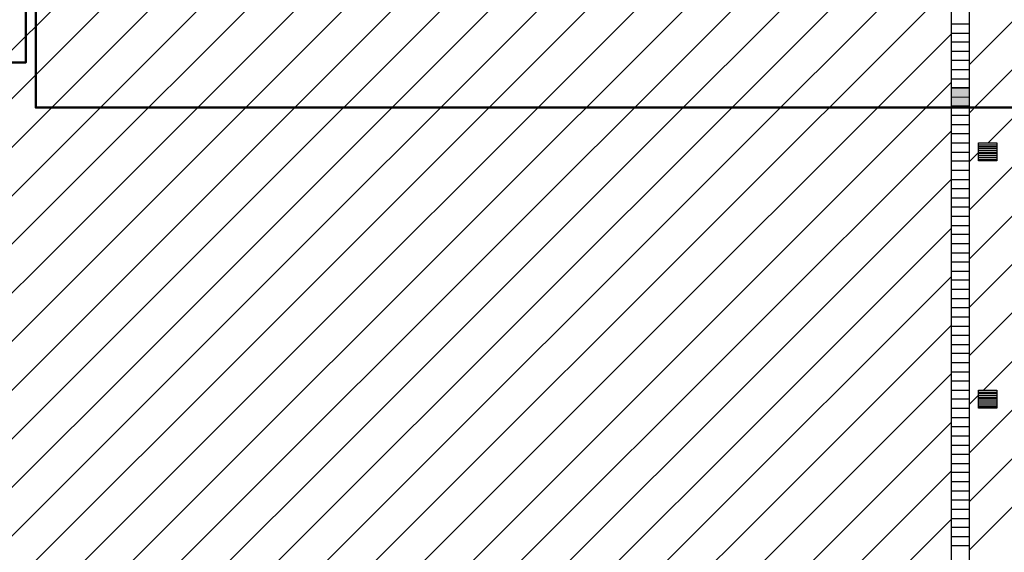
# Model space of a CAD drawing. Header units: millimetres. Extents: x -93479 to 1057970, y -66333 to 172656.
# Tile 120 of 256: x 219229 to 229980, y 30674 to 36493. Entities that reach past the tile are written whole.
import ezdxf

# ---------------------------------------------------------------- set-up
doc = ezdxf.new("R2010")
doc.units = ezdxf.units.MM
doc.layers.add('PDF _Геометрия', color=7, linetype='Continuous')
doc.layers.add('PDF _Сплошная заливка', color=7, linetype='Continuous')
doc.layers.add('РАЗМЕРЫ', color=7, linetype='Continuous', lineweight=9)

# ---------------------------------------------------------------- blocks, each defined once
blk = doc.blocks.new('геология3')
at = {"layer": 'PDF _Геометрия', "color": 7, "lineweight": 25}
for points in [[(67.3728, -10.2548), (67.4511, -10.2548), (67.3728, -10.2548), (67.3728, -15.2548), (67.3728, -19.3098), (67.4511, -19.3098), (67.3728, -19.3098), (67.4511, -19.3098), (67.4511, -15.2548), (67.4511, -10.2548)], [(60.5794, -18.6765), (66.2578, -12.9982), (67.3728, -11.8832)], [(60.7778, -18.6865), (66.4194, -13.0448), (67.3728, -12.0932)], [(60.9728, -18.6998), (66.5811, -13.0932), (67.3728, -12.3015)], [(61.1694, -18.7132), (66.7428, -13.1398), (67.3728, -12.5098)], [(67.4511, -15.9815), (69.2611, -14.1698), (69.6961, -13.7348), (70.7194, -12.7115)], [(67.4511, -16.1898), (67.4844, -16.1548), (69.4694, -14.1698), (69.8878, -13.7532), (70.7194, -12.9198)], [(67.5311, -16.3182), (67.6944, -16.1548), (69.6794, -14.1698), (70.0811, -13.7682), (70.7194, -13.1282)], [(61.9511, -18.7665), (67.3728, -13.3448)], [(61.3661, -18.7248), (66.6594, -13.4298)], [(62.1444, -18.7815), (67.3728, -13.5548)], [(67.4511, -16.6065), (67.9028, -16.1548), (69.8878, -14.1698), (70.2778, -13.7798), (70.3344, -13.7232)], [(62.3394, -18.7965), (67.3728, -13.7632)], [(67.4511, -16.8165), (68.1111, -16.1548), (70.0961, -14.1698), (70.4594, -13.8065)], [(62.5328, -18.8115), (67.3728, -13.9715)], [(62.7244, -18.8282), (67.3728, -14.1798)], [(62.9178, -18.8448), (67.3728, -14.3898), (67.4511, -14.3898)], [(67.4511, -17.8598), (69.1544, -16.1548), (70.7194, -14.5898)], [(63.1094, -18.8598), (67.3728, -14.5982)], [(63.3011, -18.8765), (67.3728, -14.8065)], [(67.4511, -18.0682), (69.3644, -16.1548), (70.7194, -14.7998)], [(67.4511, -17.6515), (68.9461, -16.1548), (70.2511, -14.8498)], [(63.4944, -18.8932), (67.3728, -15.0148)], [(61.5628, -18.7382), (65.1961, -15.1048)], [(61.7561, -18.7515), (65.3178, -15.1898)], [(63.6844, -18.9115), (67.3728, -15.2248)], [(63.8744, -18.9298), (67.3728, -15.4332)], [(64.0661, -18.9482), (67.3728, -15.6415)], [(67.3728, -15.8065), (67.4511, -15.8065)], [(64.2561, -18.9665), (67.3728, -15.8515)], [(67.3728, -15.8465), (67.4511, -15.8465)], [(67.3728, -15.8848), (67.4511, -15.8848)], [(67.3728, -15.9248), (67.4511, -15.9248)], [(67.3728, -15.9632), (67.4511, -15.9632)], [(67.3728, -16.0032), (67.4511, -16.0032)], [(67.4511, -17.0248), (68.3194, -16.1548), (68.4661, -16.0098)], [(64.4478, -18.9848), (67.3728, -16.0598)], [(67.3728, -16.0432), (67.4511, -16.0432)], [(67.3728, -16.0815), (67.4511, -16.0815)], [(67.4511, -17.2332), (68.5294, -16.1548)], [(67.5111, -17.3815), (68.7378, -16.1548)], [(67.3744, -16.1615), (67.3728, -16.1615), (67.4511, -16.1615), (67.3728, -16.1615), (67.4511, -16.1615)], [(67.3728, -16.1998), (67.4511, -16.1998)], [(67.3728, -16.2398), (67.4511, -16.2398)], [(64.6361, -19.0032), (67.3728, -16.2682)], [(67.3728, -16.2782), (67.4511, -16.2782)], [(67.3728, -16.3182), (67.4511, -16.3182)], [(67.4894, -16.3265), (67.5694, -16.3265)], [(67.3728, -16.3582), (67.4511, -16.3582)], [(67.4511, -16.3982), (67.4894, -16.3598)], [(67.4894, -16.3348), (67.5694, -16.3348)], [(67.4894, -16.3415), (67.5694, -16.3415)], [(67.4894, -16.3498), (67.5694, -16.3498)], [(67.4894, -16.3582), (67.5694, -16.3582)], [(67.4894, -16.3648), (67.5694, -16.3648)], [(67.3728, -16.3965), (67.4511, -16.3965)], [(67.4894, -16.3732), (67.5694, -16.3732)], [(67.4894, -16.3815), (67.5694, -16.3815)], [(67.4894, -16.3898), (67.5694, -16.3898)], [(67.3728, -16.4365), (67.4511, -16.4365)], [(64.8261, -19.0232), (67.3728, -16.4765), (67.4511, -16.4765)], [(67.3728, -16.5148), (67.4511, -16.5148)], [(67.3728, -16.5548), (67.4511, -16.5548)], [(67.3728, -16.5932), (67.4511, -16.5932)], [(67.3728, -16.6332), (67.4511, -16.6332)], [(65.0161, -19.0432), (67.3728, -16.6865)], [(67.3728, -16.6732), (67.4511, -16.6732)], [(67.3728, -16.7115), (67.4511, -16.7115)], [(67.3728, -16.7515), (67.4511, -16.7515)], [(67.3728, -16.7915), (67.4511, -16.7915)], [(67.3728, -16.8298), (67.4511, -16.8298)], [(67.3728, -16.8698), (67.4511, -16.8698)], [(65.2044, -19.0615), (67.3728, -16.8948)], [(67.3728, -16.9082), (67.4511, -16.9082)], [(67.3728, -16.9482), (67.4511, -16.9482)], [(67.3728, -16.9882), (67.4511, -16.9882)], [(67.3728, -17.0265), (67.4511, -17.0265)], [(67.3728, -17.0665), (67.4511, -17.0665)], [(65.3944, -19.0815), (67.3728, -17.1032)], [(67.3728, -17.1065), (67.4511, -17.1065)], [(67.3728, -17.1448), (67.4511, -17.1448)], [(67.3728, -17.1848), (67.4511, -17.1848)], [(67.3728, -17.2232), (67.4511, -17.2232)], [(67.3728, -17.2632), (67.4511, -17.2632)], [(65.5828, -19.1015), (67.3728, -17.3115)], [(67.3728, -17.3032), (67.4511, -17.3032)], [(67.3728, -17.3415), (67.4511, -17.3415)], [(67.3728, -17.3815), (67.4511, -17.3815)], [(67.3728, -17.4198), (67.4511, -17.4198)], [(67.4511, -17.4415), (67.4894, -17.4032)], [(67.4894, -17.3898), (67.5694, -17.3898)], [(67.4894, -17.3965), (67.5694, -17.3965)], [(67.4894, -17.4048), (67.5694, -17.4048)], [(67.4894, -17.4132), (67.5694, -17.4132)], [(67.4894, -17.4198), (67.5694, -17.4198)], [(67.4894, -17.4282), (67.5694, -17.4282)], [(67.4894, -17.4365), (67.5694, -17.4365)]]:
    blk.add_lwpolyline(points, dxfattribs=at)
for points in [[(67.4511, -16.0815), (67.3728, -16.0815)], [(67.4894, -16.3965), (67.4894, -16.3182), (67.5694, -16.3182), (67.5694, -16.3965)], [(67.4894, -17.4598), (67.4894, -17.3815), (67.5694, -17.3815), (67.5694, -17.4598)]]:
    blk.add_lwpolyline(points, close=True, dxfattribs=at)
at = {"layer": 'PDF _Геометрия', "color": 7, "lineweight": 5}
for points in [[(67.4511, -16.0815), (67.3728, -16.0815)], [(67.4511, -16.1215), (67.3728, -16.1215)], [(67.4511, -16.1615), (67.3728, -16.1615), (67.4511, -16.1615)]]:
    blk.add_lwpolyline(points, dxfattribs=at)
at = {"layer": 'PDF _Геометрия', "lineweight": 25}
for points in [[(67.3728, -17.4598), (67.4511, -17.4598)], [(67.4894, -17.4448), (67.5694, -17.4448)], [(67.4894, -17.4515), (67.5694, -17.4515)], [(67.3728, -17.4998), (67.4511, -17.4998)], [(65.7711, -19.1232), (67.3728, -17.5215)], [(67.3728, -17.5382), (67.4511, -17.5382)], [(67.3728, -17.5782), (67.4511, -17.5782)], [(67.3728, -17.6182), (67.4511, -17.6182)], [(67.3728, -17.6565), (67.4511, -17.6565)], [(67.3728, -17.6965), (67.4511, -17.6965)], [(65.9594, -19.1432), (67.3728, -17.7298)], [(67.3728, -17.7348), (67.4511, -17.7348)], [(67.3728, -17.7748), (67.4511, -17.7748)], [(67.3728, -17.8148), (67.4511, -17.8148)], [(67.3728, -17.8532), (67.4511, -17.8532)], [(67.3728, -17.8932), (67.4511, -17.8932)], [(67.3728, -17.9332), (67.4511, -17.9332)], [(66.1461, -19.1632), (67.3728, -17.9382)], [(67.3728, -17.9715), (67.4511, -17.9715)], [(67.3728, -18.0115), (67.4511, -18.0115)], [(67.3728, -18.0498), (67.4511, -18.0498)]]:
    blk.add_lwpolyline(points, dxfattribs=at)
at = {"layer": 'PDF _Сплошная заливка', "color": 7, "lineweight": 5, "transparency": 33554559}
for points in [[(67.4511, -16.0815), (67.3728, -16.0815), (67.4511, -16.1215)], [(67.3728, -16.0815), (67.4511, -16.1215), (67.3728, -16.1215)], [(67.4511, -16.1215), (67.3728, -16.1215), (67.4511, -16.1615)], [(67.3728, -16.1215), (67.4511, -16.1615), (67.3728, -16.1615)]]:
    blk.add_solid(points, dxfattribs=at)

msp = doc.modelspace()

# ---------------------------------------------------------------- linework, layer by layer
at = {"layer": 'РАЗМЕРЫ', "color": 7, "lineweight": 50}
for points in [[(219295.1, 50286.6), (212120.2, 50286.6), (212120.2, 36025.4), (219295.1, 36025.4)], [(237589.1, 49979.2), (219404.9, 49979.2), (219404.9, 35533.9), (237589.1, 35533.9)]]:
    msp.add_lwpolyline(points, close=True, dxfattribs=at)

# ---------------------------------------------------------------- block references
at = {"color": 7, "xscale": 2541.29606099, "yscale": 2541.29606099, "zscale": 2541.29606099}
msp.add_blockref('геология3', (58186.8, 76618), dxfattribs=at)

doc.saveas('drawing.dxf')
